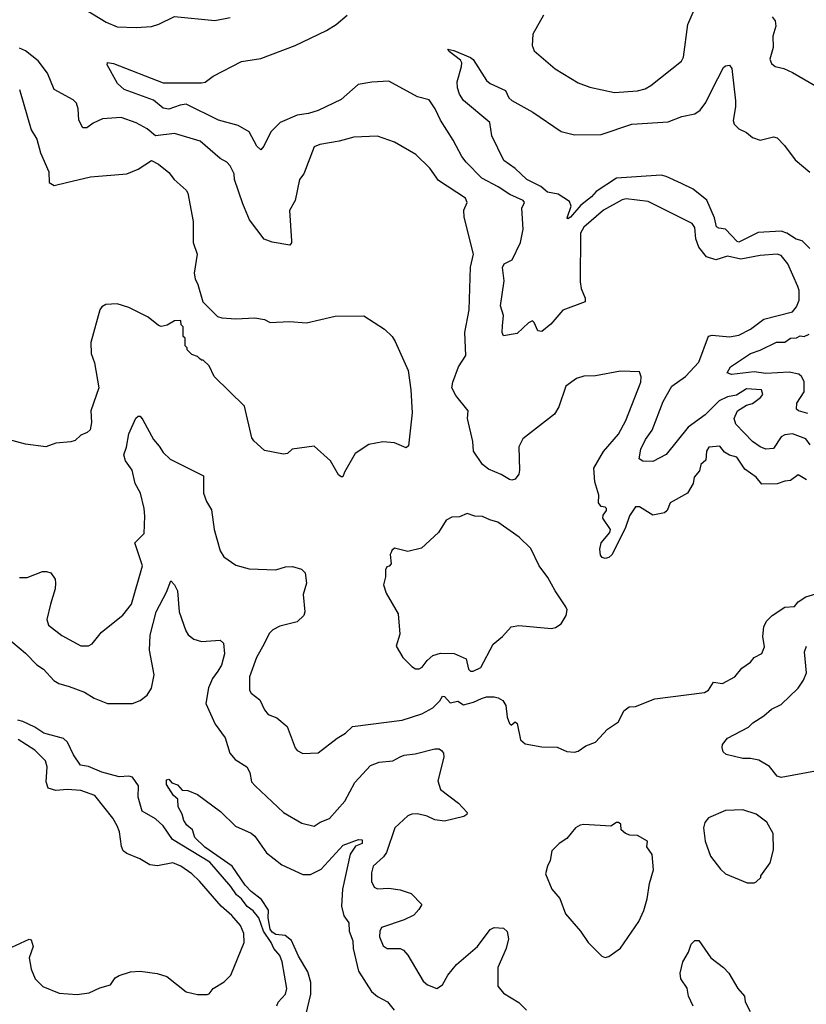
# Model space of a CAD drawing. Extents: x 1843161 to 1959474, y 907081 to 1016326.
# Tile 5 of 256: x 1850055 to 1854167, y 915672 to 920821. Entities that reach past the tile are written whole.
import ezdxf

# ---------------------------------------------------------------- set-up
doc = ezdxf.new("R2010")
doc.units = 0

msp = doc.modelspace()

# ---------------------------------------------------------------- linework, layer by layer
at = {"layer": '0CON20XD'}
for points in [[(1850396, 920876), (1850507, 920807), (1850565, 920783.3), (1850665, 920780.4), (1850745, 920785.7), (1850783, 920797), (1850865, 920838), (1851075, 920816.2), (1851155, 920832.5)], [(1852792.7, 920845), (1852736.9, 920745), (1852733.3, 920685), (1852745, 920658), (1852853.9, 920563.9), (1852975, 920490), (1853035, 920467.8), (1853165, 920439.5), (1853285, 920448.1), (1853325, 920460), (1853355, 920477.1), (1853515.5, 920604.5), (1853525.6, 920625), (1853547.1, 920795), (1853581.9, 920875)], [(1854187.2, 918597.2), (1854165, 918629.1), (1854095, 918654.7), (1854055, 918650), (1854035, 918639.1), (1853995, 918578.9), (1853955, 918575.5), (1853926.7, 918586.7), (1853885.7, 918615), (1853798.1, 918705), (1853790, 918735), (1853808.1, 918775), (1853854.7, 918805.3), (1853885, 918814.5), (1853928, 918845), (1853939.7, 918860.3), (1853932.5, 918885), (1853855, 918891.1), (1853802.5, 918857.5), (1853755, 918848.1), (1853711.6, 918828.4), (1853638.9, 918755), (1853550.1, 918689.9), (1853435, 918546.9), (1853365, 918510), (1853312.7, 918512.7), (1853293.3, 918525), (1853302.7, 918575), (1853326.8, 918625), (1853361.1, 918675), (1853419.7, 918825), (1853464.8, 918905.2), (1853535.5, 918955), (1853605, 919030.6), (1853655, 919166.7), (1853675, 919171.6), (1853765, 919163.2), (1853815, 919171.2), (1853875, 919201.8), (1853945, 919255.5), (1854095, 919292.5), (1854115, 919320), (1854129.2, 919355), (1854130, 919405), (1854123.1, 919425), (1854070, 919545), (1854035, 919588.1), (1854015, 919594.4), (1853925, 919587.9), (1853825, 919568.1), (1853755, 919584.6), (1853695, 919565.3), (1853645, 919581), (1853605, 919631.4), (1853588.8, 919675), (1853583.5, 919735), (1853570, 919755), (1853340.7, 919870.7), (1853225, 919883.3), (1853205, 919879.2), (1853106.2, 919825), (1853005, 919735.3), (1852986.4, 919705), (1852985, 919450), (1852990.5, 919415), (1853011.9, 919365), (1853012, 919345), (1852895, 919301.9), (1852831.7, 919228.3), (1852785, 919190), (1852763, 919193), (1852745, 919237.5), (1852735, 919246.7), (1852715, 919236), (1852655, 919179.2), (1852585, 919168), (1852576.9, 919185), (1852579.3, 919220.7), (1852584.1, 919274.1), (1852567.9, 919325), (1852588.5, 919455), (1852579.2, 919525), (1852588.1, 919545), (1852629.5, 919565), (1852672.5, 919655), (1852686.7, 919725), (1852680, 919835), (1852693.3, 919865), (1852686.2, 919875), (1852617, 919907), (1852557.1, 919947.1), (1852471.8, 919991.7), (1852389.6, 920075), (1852366.4, 920105), (1852321.1, 920191.1), (1852255.3, 920295.3), (1852227.1, 920355), (1852195, 920401.1), (1852135, 920416.9), (1851985, 920498.6), (1851895.8, 920494.2), (1851825, 920481.9), (1851735, 920402.9), (1851615, 920345.4), (1851565, 920330), (1851505, 920321.4), (1851416.9, 920283.1), (1851368.6, 920235), (1851331.3, 920158.7), (1851315, 920140), (1851295, 920160), (1851255.6, 920235), (1851197.9, 920267.9), (1851094.7, 920294.7), (1850925, 920378.5), (1850895, 920374.6), (1850835, 920353.5), (1850805, 920358.6), (1850755, 920400.8), (1850601.2, 920455), (1850566.4, 920486.4), (1850512.5, 920585), (1850515, 920596.7), (1850545, 920591.2), (1850805, 920490.8), (1851005, 920490.8), (1851025.6, 920494.4), (1851066.7, 920525), (1851215, 920601.4), (1851315, 920617.1), (1851495, 920686.5), (1851659.2, 920765), (1851709.2, 920795), (1851767.5, 920845)], [(1853988.8, 920835), (1854004.1, 920814.1), (1854007.7, 920787.7), (1853992.9, 920735), (1853994, 920675), (1853976.2, 920615), (1853985, 920592.5), (1854005, 920576.7), (1854050, 920565), (1854095, 920543.8), (1854248.8, 920455), (1854260.3, 920440.3), (1854288.8, 920365), (1854304.1, 920294.1), (1854324.1, 920274.1)], [(1854168.9, 918415), (1854125, 918441.4), (1854085, 918410.6), (1854055, 918408.2), (1854015.3, 918394.7), (1853935, 918392.3), (1853905, 918427.9), (1853845, 918470), (1853804.1, 918534.1), (1853765, 918544.1), (1853739, 918559), (1853715, 918590), (1853657.5, 918585), (1853645.4, 918564.6), (1853642, 918518), (1853615.4, 918495), (1853608.3, 918461.7), (1853581.5, 918428.5), (1853575, 918396.2), (1853545.7, 918345), (1853455.4, 918294.6), (1853440, 918255), (1853425, 918242.7), (1853365, 918229.6), (1853295, 918273.8), (1853275, 918274.4), (1853242.6, 918227.4), (1853222.5, 918165), (1853152.2, 918025), (1853135, 918009.4), (1853115, 918004), (1853099.4, 918009.4), (1853091.2, 918021.2), (1853088.3, 918051.7), (1853094.4, 918085), (1853140.7, 918139.3), (1853144.3, 918155), (1853104, 918215), (1853105, 918230), (1853122.5, 918255), (1853122.5, 918265), (1853115, 918272.5), (1853095, 918275.8), (1853081.1, 918295), (1853082.5, 918335), (1853062.5, 918405), (1853056.8, 918475), (1853107, 918563), (1853185, 918654), (1853223.3, 918725), (1853302, 918925), (1853303, 918953), (1853295, 918980), (1853195, 918983.3), (1853065, 918958), (1853005, 918956), (1852965, 918943.8), (1852910, 918905), (1852873.2, 918796.8), (1852851.7, 918758.3), (1852725, 918661.2), (1852685, 918630), (1852665, 918586.7), (1852667.1, 918465), (1852664, 918445), (1852645, 918418.8), (1852627.3, 918412.7), (1852615, 918415.8), (1852572.3, 918442.3), (1852505, 918470), (1852475, 918495.6), (1852427.3, 918565), (1852423.6, 918615), (1852396.2, 918735), (1852398.9, 918775), (1852335, 918855.6), (1852314.7, 918895), (1852318.9, 918925), (1852349.6, 919005), (1852387.8, 919065), (1852381.5, 919185), (1852404.4, 919304.4), (1852412.6, 919527.4), (1852428.1, 919595), (1852378.8, 919788.8), (1852377.5, 919825), (1852393.8, 919865), (1852385, 919886.7), (1852245, 919980), (1852198.8, 920045), (1852126.7, 920115), (1852015, 920180.8), (1851925, 920212.5), (1851802.7, 920207.3), (1851725, 920186.2), (1851625, 920168.8), (1851595, 920156.7), (1851540, 920015), (1851517.1, 919985), (1851495.7, 919875), (1851466.5, 919823.5), (1851476.9, 919665), (1851476.6, 919653.4), (1851467.8, 919642.2), (1851375, 919656.9), (1851332.5, 919672.5), (1851256.9, 919775), (1851222.5, 919857.5), (1851177.5, 919985), (1851176.4, 920015), (1851155, 920055.8), (1851138, 920075), (1851104, 920095), (1850998, 920185), (1850865.3, 920225.3), (1850765, 920214.2), (1850720.9, 920250.9), (1850665, 920282.1), (1850585, 920309.6), (1850488, 920302), (1850440, 920280), (1850406.7, 920255), (1850385, 920256), (1850364.6, 920294.6), (1850360.8, 920355), (1850351.5, 920385), (1850335, 920401.1), (1850235.4, 920455.4), (1850200.7, 920540.7), (1850152.7, 920605), (1850085, 920658), (1850055, 920671.5)], [(1854184.7, 919625), (1854145.4, 919665), (1854113.5, 919673.5), (1854065, 919704.4), (1854035, 919714.3), (1853915, 919707.2), (1853815, 919656.9), (1853805, 919661.4), (1853745, 919724.7), (1853710.4, 919730.4), (1853698.1, 919738.1), (1853686.7, 919785), (1853646.4, 919876.4), (1853575, 919933.8), (1853514.1, 919964.1), (1853435, 920001.5), (1853408, 920008), (1853175, 919991.8), (1853068, 919922), (1853044.4, 919895), (1852989.1, 919850.9), (1852935, 919788), (1852920, 919780), (1852916.7, 919785), (1852938.1, 919845), (1852930, 919870), (1852869.2, 919909.2), (1852815, 919919.6), (1852778.7, 919948.7), (1852706.7, 919985), (1852645, 920042.3), (1852585.7, 920085), (1852523.6, 920213.6), (1852512.3, 920282.3), (1852375, 920398), (1852355, 920431.2), (1852344.4, 920465), (1852342.9, 920495), (1852364.3, 920575.7), (1852366, 920595), (1852359.2, 920609.2), (1852300, 920655), (1852293.3, 920666.7), (1852325, 920660), (1852412.3, 920622.3), (1852425, 920612.5), (1852495, 920502.5), (1852515, 920486.7), (1852595, 920450), (1852613, 920413), (1852627.7, 920397.7), (1852737, 920337), (1852885.8, 920235.8), (1852955, 920218.8), (1853095, 920220), (1853255, 920273.8), (1853445, 920287.5), (1853516.7, 920315), (1853585, 920329.1), (1853612.2, 920347.8), (1853642.1, 920387.9), (1853675, 920456), (1853735, 920570), (1853745, 920580), (1853765, 920583.3), (1853777.1, 920565), (1853796.6, 920396.6), (1853797.5, 920365), (1853783.9, 920293.9), (1853790, 920275), (1853815, 920250), (1853855, 920230.5), (1853885.8, 920205), (1853925, 920191.1), (1853995, 920207.5), (1854015, 920203.8), (1854053.7, 920163.7), (1854108.1, 920088.1), (1854185, 920023.3)], [(1850054.3, 920455), (1850115.4, 920245.4), (1850145.5, 920195.5), (1850164.2, 920125), (1850207.5, 920025), (1850210.3, 919970.3), (1850235, 919954), (1850300.3, 919969.7), (1850425, 919998.6), (1850615, 920014.2), (1850675, 920040), (1850745, 920084), (1850781.2, 920065), (1850835, 920022.5), (1850862.5, 919985), (1850925, 919929.2), (1850933.4, 919913.4), (1850962.2, 919765), (1850961.9, 919655), (1850983.8, 919595), (1850967.5, 919495), (1850972.5, 919465), (1850986.4, 919436.4), (1851012.5, 919345), (1851089.3, 919269.3), (1851111.7, 919261.7), (1851185, 919256.7), (1851285, 919262.5), (1851335, 919252.5), (1851365, 919237.5), (1851465, 919242.5), (1851555, 919236.2), (1851705, 919270), (1851855, 919272.5), (1851962, 919202), (1852002.5, 919165), (1852018.3, 919138.3), (1852086.4, 918986.4), (1852100, 918885), (1852106.7, 918765), (1852087, 918593), (1852075, 918582.5), (1852015, 918608), (1851954.2, 918614.2), (1851880.2, 918599.8), (1851808.1, 918551.9), (1851752.5, 918455), (1851745, 918430), (1851735, 918430), (1851721.7, 918441.7), (1851680, 918515), (1851595, 918590), (1851480, 918575), (1851455, 918553.3), (1851435, 918548.8), (1851335, 918567.5), (1851278.8, 918618.8), (1851268.8, 918635), (1851230.7, 918800.7), (1851072.5, 918955), (1851045, 919010), (1851015, 919040), (1851005, 919040), (1850995, 919050), (1850985, 919060), (1850955, 919070), (1850930, 919095), (1850930, 919105), (1850920, 919115), (1850920, 919155), (1850910, 919165), (1850910, 919215), (1850900, 919225), (1850898.3, 919248.3), (1850865, 919246.7), (1850825.9, 919224.1), (1850795, 919216.2), (1850781.2, 919221.2), (1850726.7, 919265), (1850625, 919315.8), (1850565, 919334.2), (1850505, 919330.8), (1850485, 919320), (1850475, 919303.3), (1850427.2, 919132.8), (1850428.6, 919075), (1850446.8, 919026.8), (1850469.2, 918895), (1850427.8, 918775), (1850431.4, 918715), (1850423.9, 918676.1), (1850408.3, 918661.7), (1850375, 918647.5), (1850345, 918620), (1850323, 918613), (1850245, 918606.7), (1850192.3, 918587.7), (1850085, 918600.8), (1849995, 918625.8)], [(1854175, 918761.2), (1854126.7, 918775), (1854116, 918785), (1854118.1, 918815), (1854156.1, 918875), (1854155, 918928.8), (1854142.5, 918955), (1854128, 918968), (1854077.5, 918977.5), (1853955, 918970.4), (1853895, 918979.3), (1853775.9, 918965.9), (1853753.3, 918975), (1853771.2, 919005), (1853875.7, 919075), (1853925, 919092.5), (1854010.8, 919135), (1854055, 919134.7), (1854085, 919154.7), (1854115, 919157.6), (1854135, 919167.5), (1854155, 919164.5), (1854182.8, 919177.2)], [(1850055, 917904), (1850095, 917904.3), (1850175, 917936), (1850196.1, 917936.1), (1850217.7, 917927.7), (1850240, 917895), (1850242.5, 917875), (1850240, 917845), (1850215.6, 917765), (1850196.9, 917685), (1850205.8, 917655), (1850275, 917601.4), (1850375, 917546.7), (1850415, 917546.7), (1850435, 917556.7), (1850482.3, 917617.7), (1850595, 917708), (1850639.5, 917765), (1850697.8, 917965), (1850657.8, 918085), (1850706, 918135), (1850709.7, 918225), (1850706.1, 918265), (1850686.2, 918345), (1850658.9, 918395), (1850642.9, 918465), (1850608.5, 918515), (1850599.6, 918545), (1850613.6, 918585), (1850625.5, 918655), (1850663.2, 918736.8), (1850675, 918747.5), (1850685, 918747.5), (1850699.2, 918729.2), (1850754.2, 918625), (1850785, 918591.2), (1850805, 918557.5), (1850842.3, 918522.3), (1851016.2, 918435), (1851016.9, 918345), (1851032, 918302), (1851058.2, 918258.2), (1851071.5, 918155), (1851103, 918043), (1851121.7, 918011.7), (1851185, 917968), (1851255, 917948.6), (1851395, 917944), (1851445, 917959.2), (1851481.7, 917961.7), (1851528.3, 917948.3), (1851547.7, 917927.7), (1851554, 917875), (1851537.5, 917815), (1851546.2, 917725), (1851540, 917705), (1851505, 917672.2), (1851415, 917649.5), (1851378.8, 917631.2), (1851359.1, 917610.9), (1851333, 917557), (1851293.9, 917486.1), (1851256.9, 917385), (1851256.2, 917315), (1851265, 917300), (1851310, 917265), (1851335, 917212.5), (1851355, 917187.5), (1851399.7, 917169.7), (1851453.3, 917125), (1851495, 917013.3), (1851505, 916998.8), (1851535, 916983.3), (1851615, 916988.1), (1851715, 917064.4), (1851759.1, 917090.9), (1851795.6, 917124.4), (1852055, 917158.2), (1852157.9, 917192.1), (1852215, 917222.5), (1852251.1, 917258.9), (1852265, 917283.8), (1852275, 917282), (1852305, 917248.5), (1852345, 917256.9), (1852375, 917239.1), (1852428.1, 917251.9), (1852468.6, 917271.4), (1852495, 917280), (1852535, 917279.4), (1852556.7, 917275), (1852580.7, 917260.7), (1852595.6, 917235), (1852603.4, 917173.4), (1852615, 917140), (1852625, 917132.5), (1852645, 917150), (1852655, 917140), (1852673.3, 917055), (1852697.5, 917035), (1852785, 917018), (1852865, 917016.2), (1852915, 916994), (1852955, 916991.2), (1852975, 916996), (1853015, 917023.3), (1853065, 917042.5), (1853128.3, 917111.7), (1853185, 917150), (1853212.7, 917207.3), (1853241.7, 917228.3), (1853275, 917230), (1853375, 917270), (1853635, 917302.9), (1853655, 917315.8), (1853682.7, 917357.3), (1853729.7, 917350.3), (1853793.8, 917385), (1853829.7, 917430.3), (1853875, 917461.2), (1853894.4, 917485.6), (1853935, 917506.2), (1853948.5, 917541.5)], [(1852425, 917414.4), (1852465, 917433.1), (1852530, 917555), (1852578.8, 917595), (1852625, 917646), (1852665, 917653.8), (1852835, 917637.5), (1852856.7, 917643.3), (1852885, 917662.5), (1852912.5, 917705), (1852917.5, 917735), (1852910.7, 917750.7), (1852854, 917835), (1852816, 917905), (1852771.2, 917965), (1852726.7, 918055), (1852665.8, 918115.8), (1852555, 918193.8), (1852512.5, 918205), (1852475, 918223.8), (1852434.1, 918224.1), (1852395, 918238.8), (1852355, 918222), (1852315, 918220), (1852285, 918203.8), (1852245, 918140), (1852155, 918056.7), (1852085, 918040), (1852015, 918057.5), (1852000, 918045), (1851997.5, 918035), (1851992.5, 918025), (1851997.5, 917975), (1851987, 917963), (1851975, 917960), (1851967.5, 917945), (1851967, 917907), (1851957.5, 917865), (1851971.7, 917821.7), (1852033.3, 917715), (1852043, 917607), (1852023.3, 917545), (1852057.5, 917485), (1852105, 917438.8), (1852125, 917426.7), (1852143.6, 917426.4), (1852160, 917435), (1852185, 917470), (1852215, 917496.2), (1852255, 917508.8), (1852325.9, 917505.9), (1852389.3, 917479.3), (1852401.2, 917425), (1852412.5, 917415), (1852425, 917414.4)], [(1849950.9, 917620.9), (1850085, 917509.2), (1850145, 917447.1), (1850180, 917425), (1850234.2, 917365), (1850259.4, 917349.4), (1850313.8, 917335), (1850394.7, 917304.7), (1850445, 917274), (1850515, 917245.5), (1850645, 917245.5), (1850685, 917260.6), (1850721.2, 917288.8), (1850743.8, 917325), (1850758.4, 917395), (1850733.4, 917525), (1850737, 917603), (1850768.9, 917725), (1850823.4, 917826.6), (1850845, 917886.7), (1850865, 917866.2), (1850880, 917835), (1850888.8, 917725), (1850923.3, 917625), (1850936.7, 917605), (1850965, 917581.2), (1851005, 917568.8), (1851103.9, 917576.1), (1851121.2, 917561.2), (1851125.4, 917504.6), (1851110.5, 917445), (1851091.9, 917415), (1851064, 917376), (1851043.1, 917326.9), (1851028.6, 917245), (1851076.6, 917136.6), (1851130, 917065), (1851153.1, 916985), (1851182.2, 916952.2), (1851243.4, 916913.4), (1851257.8, 916885), (1851267.5, 916835), (1851285.7, 916815), (1851435, 916676), (1851529.7, 916619.7), (1851595, 916604.3), (1851625.5, 916624.5), (1851675, 916644.4), (1851754.5, 916735), (1851807.2, 916832.8), (1851888.9, 916921.1), (1851935, 916938.9), (1852005, 916945.5), (1852043.8, 916966.2), (1852065, 916975.8), (1852122.3, 916982.3), (1852225, 917008), (1852247.5, 917007.5), (1852260, 917000), (1852270, 916985), (1852273.1, 916965), (1852241.7, 916841.7), (1852254.5, 916795), (1852348.6, 916725), (1852393.8, 916675), (1852393.3, 916665), (1852377.5, 916655), (1852275, 916630), (1852225, 916636.5), (1852185, 916655.7), (1852135, 916668.9), (1852105, 916666.9), (1852085, 916658.4), (1852015.4, 916595), (1851973.1, 916466.9), (1851956.4, 916443.6), (1851903.8, 916395), (1851895, 916360), (1851894.5, 916315), (1851908, 916285), (1851925, 916276.9), (1851985, 916279.6), (1852045, 916271.2), (1852102.2, 916252.2), (1852158, 916195), (1852142.4, 916167.6), (1852115, 916138), (1852065, 916114.2), (1851946.1, 916073.9), (1851938, 916055), (1851935.7, 916025), (1851955, 915978.8), (1851976.1, 915963.9), (1852045, 915964.2), (1852061.2, 915955), (1852085, 915928.8), (1852163.8, 915793.8), (1852186.7, 915775), (1852235, 915756), (1852265, 915773.8), (1852293.1, 915825), (1852338.8, 915881.2), (1852448.9, 915975), (1852515, 916064), (1852535, 916073.8), (1852585, 916070), (1852603.6, 916053.6), (1852611.2, 916015), (1852598.8, 915965), (1852554.6, 915865), (1852555, 915767.5), (1852585, 915731.4), (1852665, 915682.5), (1852705, 915641.2)], [(1853948.5, 917541.5), (1853940.4, 917595), (1853944.3, 917645.7), (1853958.7, 917675), (1853988.2, 917705), (1854055, 917749.1), (1854105, 917751.9), (1854125, 917776.9), (1854165, 917803.5), (1854235, 917823.1)], [(1854234.5, 916895.5), (1854035, 916858.1), (1854015, 916865.8), (1853975, 916916), (1853919.2, 916949.2), (1853875, 916957.8), (1853835, 916957.5), (1853748.9, 916978.9), (1853732.6, 916992.6), (1853726.7, 917015), (1853729.7, 917030.3), (1853755.4, 917064.6), (1853865, 917122), (1853886.7, 917145), (1853945, 917180.8), (1853984.4, 917215.6), (1854035, 917240.8), (1854124.3, 917325), (1854152.6, 917367.4), (1854167.8, 917405), (1854158.1, 917515), (1854168, 917545)], [(1851400, 915665), (1851406.4, 915683.6), (1851444.4, 915725), (1851451.5, 915755), (1851426.6, 915895), (1851415, 915927.8), (1851383.9, 915963.9), (1851370.5, 915995), (1851329.6, 916055), (1851305, 916123.9), (1851275, 916161.6), (1851243.9, 916183.9), (1851215, 916224.2), (1851188, 916245), (1851158.2, 916288.2), (1851050, 916415), (1850853.3, 916535), (1850805, 916605.3), (1850765, 916641.6), (1850695, 916682.7), (1850674.6, 916755.4), (1850676.4, 916815), (1850645, 916860), (1850625, 916864.6), (1850575, 916861.3), (1850485, 916886.7), (1850415, 916916.6), (1850373.3, 916923.3), (1850337, 916977), (1850305, 917042.7), (1850285, 917062.8), (1850180.7, 917090.7), (1850135, 917121.1), (1850072, 917152), (1850045, 917158.4)], [(1850015, 915970.8), (1850105, 916012.5), (1850115, 916010), (1850126.2, 915975), (1850104.4, 915915), (1850115.5, 915855.5), (1850135.7, 915805), (1850176, 915765), (1850261.5, 915731.5), (1850355, 915723.3), (1850417.8, 915732.2), (1850475, 915759.5), (1850530, 915775), (1850555, 915810.8), (1850576.2, 915823.8), (1850635, 915841.5), (1850685, 915845.6), (1850774.4, 915834.4), (1850825, 915818), (1850925, 915738), (1850984.1, 915724.1), (1851035, 915723.8), (1851045, 915727.5), (1851067.5, 915755), (1851125, 915790), (1851158.8, 915825), (1851228.5, 915995), (1851226.5, 916043.5), (1851209.1, 916085), (1851165, 916136.9), (1851107.8, 916185), (1850995, 916315.8), (1850955, 916354.2), (1850898, 916395), (1850855, 916412.9), (1850775, 916396), (1850735, 916401.2), (1850683.6, 916433.6), (1850615, 916461.2), (1850596.7, 916475), (1850587, 916497), (1850576.5, 916575), (1850565.5, 916605), (1850542.2, 916645), (1850447.5, 916765), (1850375, 916790.8), (1850305, 916795.8), (1850245, 916790), (1850205, 916803.1), (1850193.1, 916835), (1850199.5, 916915), (1850190.5, 916945), (1850135, 917001.5), (1850047.1, 917057.1)], [(1851550.8, 915615), (1851576.7, 915725), (1851576.8, 915786.8), (1851561.9, 915841.9), (1851512.2, 915925), (1851476.8, 916006.8), (1851442.7, 916032.7), (1851395, 916037.8), (1851375, 916050), (1851364.9, 916065), (1851353.3, 916125), (1851355.6, 916165), (1851319.8, 916219.8), (1851265, 916261.6), (1851233.1, 916295), (1851165.8, 916395), (1851022.8, 916495), (1850971.1, 916545), (1850959.4, 916585), (1850929.7, 916609.7), (1850914.2, 916634.2), (1850905, 916666.7), (1850883.1, 916705), (1850881.2, 916745), (1850860, 916765), (1850822.3, 916822.3), (1850823.1, 916846.9), (1850835, 916850), (1850851.3, 916831.3), (1850880.5, 916820.5), (1850905, 916792.5), (1850935, 916790), (1850985, 916770), (1851105, 916680), (1851183.4, 916603.4), (1851265, 916567.5), (1851285, 916552), (1851345.8, 916465), (1851425, 916402.5), (1851535, 916351.1), (1851575, 916351.9), (1851630.6, 916379.4), (1851746.2, 916505), (1851825.9, 916534.1), (1851845, 916532), (1851845, 916513.3), (1851810.6, 916499.4), (1851782.4, 916457.6), (1851742.2, 916275), (1851737.3, 916185), (1851749.6, 916135), (1851775, 916098), (1851777.7, 916055), (1851796.8, 916005), (1851797.9, 915965), (1851826.4, 915845), (1851895, 915738.9), (1851925, 915712.5), (1851978, 915685), (1852012.2, 915642.2)], [(1853895, 916307.5), (1853905, 916312.5), (1853930, 916335), (1853930, 916345), (1853977.7, 916412.3), (1853995, 916480), (1853994, 916565), (1853960.8, 916625), (1853905, 916667.1), (1853835, 916689.2), (1853745, 916686), (1853655, 916646.7), (1853636.4, 916623.6), (1853630, 916595), (1853638, 916525), (1853666.4, 916446.4), (1853718.3, 916378.3), (1853744.1, 916354.1), (1853858.3, 916308.3), (1853895, 916307.5)], [(1853115, 915916.7), (1853135, 915923.3), (1853195, 915966.7), (1853292, 916105), (1853317.5, 916162.5), (1853335.6, 916224.4), (1853348.1, 916305), (1853368.2, 916375), (1853361.4, 916455), (1853333.3, 916496.7), (1853337.5, 916525), (1853285, 916556), (1853245, 916556.2), (1853222.5, 916565), (1853200, 916585), (1853197.5, 916615), (1853185, 916622.5), (1853175, 916622.5), (1853145, 916603.8), (1853005, 916612), (1852985, 916608.8), (1852960, 916595), (1852915, 916540), (1852875, 916512.5), (1852836.7, 916475), (1852828.8, 916425), (1852813.8, 916395), (1852804, 916355), (1852836.7, 916275), (1852878.8, 916225), (1852908.8, 916145), (1852986.7, 916055), (1853026.7, 915995), (1853097.5, 915925), (1853115, 915916.7)], [(1853575, 915663.3), (1853551.1, 915715), (1853545, 915756.2), (1853511.4, 915805), (1853506.9, 915835), (1853522.2, 915895), (1853550.6, 915945), (1853565, 915986.7), (1853585, 916006.7), (1853605, 916006.7), (1853668.1, 915915), (1853734, 915865), (1853762.5, 915835), (1853809.5, 915755), (1853843.5, 915715), (1853847.3, 915685), (1853873.1, 915635)]]:
    msp.add_lwpolyline(points, dxfattribs=at)

doc.saveas('drawing.dxf')
